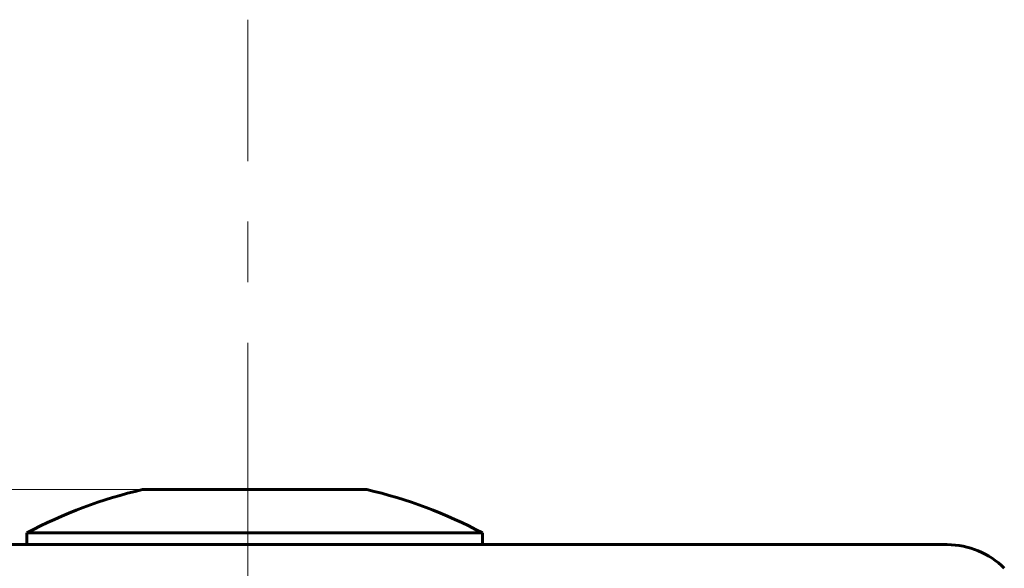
# Model space of a CAD drawing. Header units: millimetres. Extents: x -479 to -8, y -339 to 150.
# Tile 13 of 17: x -391 to -367, y 128 to 142. Entities that reach past the tile are written whole.
import ezdxf

# ---------------------------------------------------------------- set-up
doc = ezdxf.new("R2010")
doc.units = ezdxf.units.MM
for name, pattern in [('K5LT32768', [12, 7.5, -1.5, 1.5, -1.5]), ('K5LT_BASIC', [0]), ('K5LT_THIN', [0])]:
    doc.linetypes.add(name, pattern=pattern)
doc.styles.add('KDIMTEXTSTYLE', font='GOST_AU.SHX', dxfattribs={"width": 0.96, "oblique": 15, "height": 5})
doc.styles.add('KTEXTSTYLE', font='GOST_AU.SHX', dxfattribs={"width": 0.96, "height": 5})
doc.dimstyles.new('KDIMSTYLE (1.00)', dxfattribs={"dimtxt": 5, "dimasz": 1, "dimexe": 2, "dimexo": 0, "dimgap": 1, "dimtad": 1, "dimtxsty": 'KDIMTEXTSTYLE', "dimsah": 1, "dimcen": 0, "dimdle": 1, "dimadec": 0, "dimazin": 0, "dimtfac": 0.667, "dimtmove": 0, "dimatfit": 3, "dimfxl": 1, "dimtvp": 1, "dimtolj": 1, "dimtzin": 0, "dimarcsym": 0})

# ---------------------------------------------------------------- blocks, each defined once
blk = doc.blocks.new('D0')
for points in [[(-470.281, 125.034), (-470.939, 130.034), (-471.597, 125.034), (-470.939, 125.534)], [(-470.939, -73.332), (-470.281, -68.332), (-470.939, -68.832), (-471.597, -68.332)]]:
    blk.add_hatch(color=7).paths.add_polyline_path(points)
at = {"color": 7, "linetype": 'K5LT_THIN', "lineweight": 18}
for p, q in [((-385.721, 130.034), (-472.939, 130.034)), ((-471.597, 125.034), (-470.939, 130.034)), ((-470.939, 130.034), (-470.281, 125.034)), ((-470.939, 130.034), (-470.939, -73.332)), ((-470.939, 125.534), (-471.597, 125.034)), ((-470.281, 125.034), (-470.939, 125.534)), ((-470.939, -73.332), (-471.597, -68.332)), ((-471.597, -68.332), (-470.939, -68.832)), ((-470.939, -68.832), (-470.281, -68.332)), ((-470.281, -68.332), (-470.939, -73.332)), ((-385.721, -73.332), (-472.939, -73.332))]:
    blk.add_line(p, q, dxfattribs=at)
blk.add_wipeout([(-471.939, 22.679), (-479.075, 22.679), (-479.075, 33.57), (-471.939, 33.57)])
at = {"color": 7, "insert": (-478.474, 22.679), "char_height": 5, "attachment_point": 1, "rotation": 90, "style": 'KTEXTSTYLE'}
blk.add_mtext('\\H3.5;\\W0.965;\\Q15;\\Q15;\\H5.00;202', dxfattribs=at)
blk = doc.blocks.new('KDIMARROW_01')
blk.add_hatch(color=0).paths.add_polyline_path([(-5, -0.658), (0, 0), (-5, 0.658), (-4.5, 0)])
at = {"color": 0, "linetype": 'K5LT_THIN', "lineweight": 18}
for p, q in [((-4.5, 0), (-5, 0.658)), ((-5, 0.658), (0, 0)), ((0, 0), (-5, -0.658)), ((-5, -0.658), (-4.5, 0)), ((0, 0), (-1, 0))]:
    blk.add_line(p, q, dxfattribs=at)

msp = doc.modelspace()

# ---------------------------------------------------------------- linework, layer by layer
at = {"color": 30, "linetype": 'K5LT32768', "lineweight": 18, "true_color": 0xff8000}
msp.add_line((-385.721, -77.832), (-385.721, 141.668), dxfattribs=at)
at = {"color": 150, "linetype": 'K5LT_BASIC', "lineweight": 60, "true_color": 0x0080ff}
for p, q in [((-384.386, 130.034), (-388.333, 130.034)), ((-382.776, 130.034), (-384.386, 130.034)), ((-391.204, 128.957), (-391.204, 128.668)), ((-379.904, 128.957), (-391.204, 128.957)), ((-379.904, 128.957), (-379.904, 128.668)), ((-402.726, 128.668), (-368.383, 128.668))]:
    msp.add_line(p, q, dxfattribs=at)
for centre, radius, start, end in [((-385.554, 118.256), 12.101, 103.2742, 117.8338), ((-385.554, 118.256), 12.101, 62.1662, 76.7258), ((-368.383, 126.668), 2, 45, 90)]:
    msp.add_arc(centre, radius, start, end, dxfattribs=at)

# ---------------------------------------------------------------- next in the draw order: dimensions: what is measured, and where the dimension line sits
at = {"color": 7}
dim = msp.add_linear_dim(base=(-470.939, 130.034), p1=(-385.721, -73.332), p2=(-385.721, 130.034), angle=90, text='\\H5.0;\\W0.965;\\Q15;\\H5.0;\\W0.965;\\Q15;\\Q15;202', dimstyle='KDIMSTYLE (1.00)', override={"dimexo": 0, "dimblk1": 'KDIMARROW_01', "dimblk2": 'KDIMARROW_01', "dimse1": 0, "dimse2": 0, "dimclrt": 7, "dimtolj": 1}, dxfattribs=at)
dim.commit()
dim.dimension.update_dxf_attribs({"geometry": 'D0', "text_midpoint": (-470.939, 28.351), "dimtype": 160})

doc.saveas('drawing.dxf')
